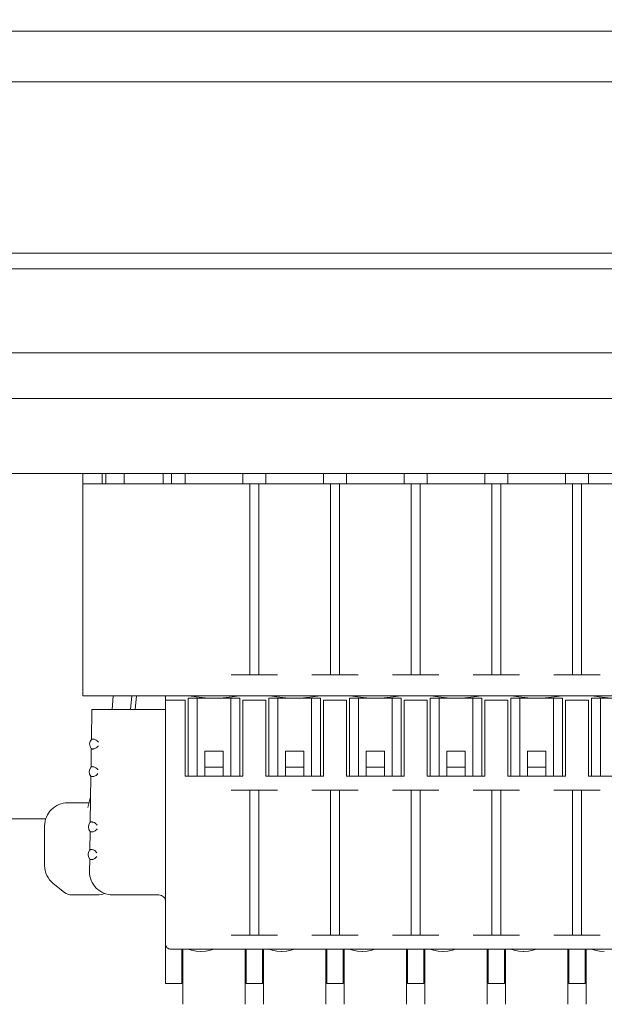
# Model space of a CAD drawing. Header units: centimetres. Extents: x -24.5 to 49.7, y -16.6 to 18.4.
# Tile 202 of 248: x 8.9 to 11.4, y -8.3 to -4. Entities that reach past the tile are written whole.
import ezdxf

# ---------------------------------------------------------------- set-up
doc = ezdxf.new("R2010")
doc.units = ezdxf.units.CM
doc.header["$MEASUREMENT"] = 0
doc.layers.add('layer 1', color=7, linetype='Continuous')

msp = doc.modelspace()

# ---------------------------------------------------------------- linework, layer by layer
at = {"layer": 'layer 1', "color": 1, "lineweight": 0}
msp.add_open_spline([(24.98821, 18.39808), (24.98821, 18.39808), (24.98821, -16.60193), (24.98821, -16.60193), (24.98821, -16.60193), (-24.51772, -16.60193), (-24.51772, -16.60193), (-24.51772, -16.60193), (-24.51772, 18.39808), (-24.51772, 18.39808), (-24.51772, 18.39808), (24.98821, 18.39808), (24.98821, 18.39808)], degree=3, knots=[0, 0, 0, 0, 0.25, 0.25, 0.25, 0.5, 0.5, 0.5, 0.75, 0.75, 0.75, 1, 1, 1, 1], dxfattribs=at)
at = {"layer": 'layer 1', "color": 5, "lineweight": 0}
msp.add_open_spline([(-23.26688, 17.18067), (-23.26688, 17.18067), (-23.26688, -15.60944), (-23.26688, -15.60944), (-23.26688, -15.60944), (23.98644, -15.60944), (23.98644, -15.60944)], degree=3, knots=[0, 0, 0, 0, 0.5, 0.5, 0.5, 1, 1, 1, 1], dxfattribs=at)
at = {"layer": 'layer 1', "lineweight": 9}
for points in [[(6.68951, -4.04928), (6.68951, -4.04928), (13.20951, -4.04928), (13.20951, -4.04928)], [(-1.82048, -4.26928), (-1.82048, -4.26928), (13.20951, -4.26928), (13.20951, -4.26928)], [(-1.82048, -5.01212), (-1.82048, -5.01212), (13.20951, -5.01212), (13.20951, -5.01212)], [(13.20951, -5.08017), (13.20951, -5.08017), (-1.82048, -5.08017), (-1.82048, -5.08017)], [(-1.82048, -5.44502), (-1.82048, -5.44502), (13.20951, -5.44502), (13.20951, -5.44502)], [(-1.82048, -5.64378), (-1.82048, -5.64378), (13.20951, -5.64378), (13.20951, -5.64378)], [(13.20951, -5.96928), (13.20951, -5.96928), (-1.82048, -5.96928), (-1.82048, -5.96928)], [(9.17451, -5.96928), (9.17451, -5.96928), (9.17451, -6.93428), (9.17451, -6.93428)], [(9.25951, -6.01428), (9.25951, -6.01428), (9.25951, -5.96928), (9.25951, -5.96928)], [(9.27451, -6.01428), (9.27451, -6.01428), (9.27451, -5.96928), (9.27451, -5.96928)], [(9.35451, -5.96928), (9.35451, -5.96928), (9.35451, -6.01428), (9.35451, -6.01428)], [(9.52451, -5.96928), (9.52451, -5.96928), (9.52451, -6.01428), (9.52451, -6.01428)], [(9.55951, -6.01428), (9.55951, -6.01428), (9.55951, -5.96928), (9.55951, -5.96928)], [(9.61951, -6.01428), (9.61951, -6.01428), (9.61951, -5.96928), (9.61951, -5.96928)], [(9.86951, -6.01428), (9.86951, -6.01428), (9.86951, -5.96928), (9.86951, -5.96928)], [(9.96951, -6.01428), (9.96951, -6.01428), (9.96951, -5.96928), (9.96951, -5.96928)], [(10.21951, -6.01428), (10.21951, -6.01428), (10.21951, -5.96928), (10.21951, -5.96928)], [(10.31951, -6.01428), (10.31951, -6.01428), (10.31951, -5.96928), (10.31951, -5.96928)], [(10.56951, -6.01428), (10.56951, -6.01428), (10.56951, -5.96928), (10.56951, -5.96928)], [(10.66951, -6.01428), (10.66951, -6.01428), (10.66951, -5.96928), (10.66951, -5.96928)], [(10.91951, -6.01428), (10.91951, -6.01428), (10.91951, -5.96928), (10.91951, -5.96928)], [(11.01951, -6.01428), (11.01951, -6.01428), (11.01951, -5.96928), (11.01951, -5.96928)], [(11.26951, -6.01428), (11.26951, -6.01428), (11.26951, -5.96928), (11.26951, -5.96928)], [(11.36951, -6.01428), (11.36951, -6.01428), (11.36951, -5.96928), (11.36951, -5.96928)], [(13.20951, -6.01428), (13.20951, -6.01428), (9.17451, -6.01428), (9.17451, -6.01428)], [(9.89951, -6.01428), (9.89951, -6.01428), (9.89951, -6.84428), (9.89951, -6.84428)], [(9.93951, -6.01428), (9.93951, -6.01428), (9.93951, -6.84428), (9.93951, -6.84428)], [(10.24951, -6.01428), (10.24951, -6.01428), (10.24951, -6.84428), (10.24951, -6.84428)], [(10.28951, -6.01428), (10.28951, -6.01428), (10.28951, -6.84428), (10.28951, -6.84428)], [(10.59951, -6.01428), (10.59951, -6.01428), (10.59951, -6.84428), (10.59951, -6.84428)], [(10.63951, -6.01428), (10.63951, -6.01428), (10.63951, -6.84428), (10.63951, -6.84428)], [(10.94951, -6.01428), (10.94951, -6.01428), (10.94951, -6.84428), (10.94951, -6.84428)], [(10.98951, -6.01428), (10.98951, -6.01428), (10.98951, -6.84428), (10.98951, -6.84428)], [(11.29951, -6.01428), (11.29951, -6.01428), (11.29951, -6.84428), (11.29951, -6.84428)], [(11.33951, -6.01428), (11.33951, -6.01428), (11.33951, -6.84428), (11.33951, -6.84428)], [(9.81951, -6.84428), (9.81951, -6.84428), (10.01951, -6.84428), (10.01951, -6.84428)], [(10.16951, -6.84428), (10.16951, -6.84428), (10.36951, -6.84428), (10.36951, -6.84428)], [(10.51951, -6.84428), (10.51951, -6.84428), (10.71951, -6.84428), (10.71951, -6.84428)], [(10.86951, -6.84428), (10.86951, -6.84428), (11.06951, -6.84428), (11.06951, -6.84428)], [(11.21951, -6.84428), (11.21951, -6.84428), (11.41951, -6.84428), (11.41951, -6.84428)], [(9.17451, -6.93428), (9.17451, -6.93428), (13.46451, -6.93428), (13.46451, -6.93428)], [(9.30189, -6.99428), (9.30189, -6.99428), (9.30713, -6.93428), (9.30713, -6.93428)], [(9.38756, -6.93428), (9.38756, -6.93428), (9.38231, -6.99428), (9.38231, -6.99428)], [(9.40764, -6.93428), (9.40764, -6.93428), (9.40239, -6.99428), (9.40239, -6.99428)], [(9.53451, -6.93428), (9.53451, -6.93428), (9.53451, -8.18428), (9.53451, -8.18428)], [(9.53451, -6.95428), (9.53451, -6.95428), (9.61951, -6.95428), (9.61951, -6.95428)], [(9.61951, -6.95428), (9.61951, -6.95428), (9.61951, -7.28428), (9.61951, -7.28428)], [(9.85601, -6.94428), (9.85601, -6.94428), (9.63301, -6.94428), (9.63301, -6.94428)], [(9.63301, -6.94428), (9.63301, -6.94428), (9.63301, -7.28428), (9.63301, -7.28428)], [(9.63451, -6.93428), (9.63451, -6.93428), (9.66642, -6.93924), (9.66642, -6.93924)], [(9.67146, -6.94428), (9.67146, -6.94428), (9.67146, -7.28428), (9.67146, -7.28428)], [(9.74474, -6.94428), (9.74474, -6.94428), (9.78348, -6.94302), (9.78348, -6.94302)], [(9.78348, -6.94302), (9.78348, -6.94302), (9.8226, -6.93924), (9.8226, -6.93924)], [(9.81755, -7.28428), (9.81755, -7.28428), (9.81747, -6.94428), (9.81747, -6.94428)], [(9.8226, -6.93924), (9.8226, -6.93924), (9.85451, -6.93428), (9.85451, -6.93428)], [(9.85601, -6.94428), (9.85601, -6.94428), (9.85601, -7.28428), (9.85601, -7.28428)], [(9.86951, -6.95428), (9.86951, -6.95428), (9.96951, -6.95428), (9.96951, -6.95428)], [(9.86951, -7.28428), (9.86951, -7.28428), (9.86951, -6.95428), (9.86951, -6.95428)], [(9.96951, -6.95428), (9.96951, -6.95428), (9.96951, -7.28428), (9.96951, -7.28428)], [(10.20601, -6.94428), (10.20601, -6.94428), (9.98301, -6.94428), (9.98301, -6.94428)], [(9.98301, -6.94428), (9.98301, -6.94428), (9.98301, -7.28428), (9.98301, -7.28428)], [(9.98451, -6.93428), (9.98451, -6.93428), (10.01642, -6.93924), (10.01642, -6.93924)], [(10.02146, -6.94428), (10.02146, -6.94428), (10.02146, -7.28428), (10.02146, -7.28428)], [(10.09474, -6.94428), (10.09474, -6.94428), (10.13348, -6.94302), (10.13348, -6.94302)], [(10.13348, -6.94302), (10.13348, -6.94302), (10.1726, -6.93924), (10.1726, -6.93924)], [(10.16755, -7.28428), (10.16755, -7.28428), (10.16747, -6.94428), (10.16747, -6.94428)], [(10.1726, -6.93924), (10.1726, -6.93924), (10.20451, -6.93428), (10.20451, -6.93428)], [(10.20601, -6.94428), (10.20601, -6.94428), (10.20601, -7.28428), (10.20601, -7.28428)], [(10.21951, -6.95428), (10.21951, -6.95428), (10.31951, -6.95428), (10.31951, -6.95428)], [(10.21951, -7.28428), (10.21951, -7.28428), (10.21951, -6.95428), (10.21951, -6.95428)], [(10.31951, -6.95428), (10.31951, -6.95428), (10.31951, -7.28428), (10.31951, -7.28428)], [(10.55601, -6.94428), (10.55601, -6.94428), (10.33301, -6.94428), (10.33301, -6.94428)], [(10.33301, -6.94428), (10.33301, -6.94428), (10.33301, -7.28428), (10.33301, -7.28428)], [(10.33451, -6.93428), (10.33451, -6.93428), (10.36642, -6.93924), (10.36642, -6.93924)], [(10.37146, -6.94428), (10.37146, -6.94428), (10.37146, -7.28428), (10.37146, -7.28428)], [(10.44474, -6.94428), (10.44474, -6.94428), (10.48348, -6.94302), (10.48348, -6.94302)], [(10.48348, -6.94302), (10.48348, -6.94302), (10.5226, -6.93924), (10.5226, -6.93924)], [(10.51755, -7.28428), (10.51755, -7.28428), (10.51747, -6.94428), (10.51747, -6.94428)], [(10.5226, -6.93924), (10.5226, -6.93924), (10.55451, -6.93428), (10.55451, -6.93428)], [(10.55601, -6.94428), (10.55601, -6.94428), (10.55601, -7.28428), (10.55601, -7.28428)], [(10.56951, -6.95428), (10.56951, -6.95428), (10.66951, -6.95428), (10.66951, -6.95428)], [(10.56951, -7.28428), (10.56951, -7.28428), (10.56951, -6.95428), (10.56951, -6.95428)], [(10.66951, -6.95428), (10.66951, -6.95428), (10.66951, -7.28428), (10.66951, -7.28428)], [(10.90601, -6.94428), (10.90601, -6.94428), (10.68301, -6.94428), (10.68301, -6.94428)], [(10.68301, -6.94428), (10.68301, -6.94428), (10.68301, -7.28428), (10.68301, -7.28428)], [(10.68451, -6.93428), (10.68451, -6.93428), (10.71642, -6.93924), (10.71642, -6.93924)], [(10.72146, -6.94428), (10.72146, -6.94428), (10.72146, -7.28428), (10.72146, -7.28428)], [(10.79474, -6.94428), (10.79474, -6.94428), (10.83348, -6.94302), (10.83348, -6.94302)], [(10.83348, -6.94302), (10.83348, -6.94302), (10.8726, -6.93924), (10.8726, -6.93924)], [(10.86755, -7.28428), (10.86755, -7.28428), (10.86747, -6.94428), (10.86747, -6.94428)], [(10.8726, -6.93924), (10.8726, -6.93924), (10.90451, -6.93428), (10.90451, -6.93428)], [(10.90601, -6.94428), (10.90601, -6.94428), (10.90601, -7.28428), (10.90601, -7.28428)], [(10.91951, -6.95428), (10.91951, -6.95428), (11.01951, -6.95428), (11.01951, -6.95428)], [(10.91951, -7.28428), (10.91951, -7.28428), (10.91951, -6.95428), (10.91951, -6.95428)], [(11.01951, -6.95428), (11.01951, -6.95428), (11.01951, -7.28428), (11.01951, -7.28428)], [(11.25601, -6.94428), (11.25601, -6.94428), (11.03301, -6.94428), (11.03301, -6.94428)], [(11.03301, -6.94428), (11.03301, -6.94428), (11.03301, -7.28428), (11.03301, -7.28428)], [(11.03451, -6.93428), (11.03451, -6.93428), (11.06642, -6.93924), (11.06642, -6.93924)], [(11.07146, -6.94428), (11.07146, -6.94428), (11.07146, -7.28428), (11.07146, -7.28428)], [(11.14474, -6.94428), (11.14474, -6.94428), (11.18348, -6.94302), (11.18348, -6.94302)], [(11.18348, -6.94302), (11.18348, -6.94302), (11.2226, -6.93924), (11.2226, -6.93924)], [(11.21755, -7.28428), (11.21755, -7.28428), (11.21747, -6.94428), (11.21747, -6.94428)], [(11.2226, -6.93924), (11.2226, -6.93924), (11.25451, -6.93428), (11.25451, -6.93428)], [(11.25601, -6.94428), (11.25601, -6.94428), (11.25601, -7.28428), (11.25601, -7.28428)], [(11.36951, -6.95428), (11.36951, -6.95428), (11.26951, -6.95428), (11.26951, -6.95428)], [(11.26951, -7.28428), (11.26951, -7.28428), (11.26951, -6.95428), (11.26951, -6.95428)], [(11.36951, -6.95428), (11.36951, -6.95428), (11.36951, -7.28428), (11.36951, -7.28428)], [(11.60601, -6.94428), (11.60601, -6.94428), (11.38301, -6.94428), (11.38301, -6.94428)], [(11.38301, -6.94428), (11.38301, -6.94428), (11.38301, -7.28428), (11.38301, -7.28428)], [(11.38451, -6.93428), (11.38451, -6.93428), (11.41642, -6.93924), (11.41642, -6.93924)], [(11.42146, -6.94428), (11.42146, -6.94428), (11.42146, -7.28428), (11.42146, -7.28428)], [(9.21267, -7.12381), (9.21267, -7.12381), (9.21451, -6.99428), (9.21451, -6.99428)], [(9.53451, -6.99428), (9.53451, -6.99428), (9.21451, -6.99428), (9.21451, -6.99428)], [(9.21267, -7.12381), (9.20213, -7.13509), (9.20188, -7.15254), (9.2121, -7.16412)], [(9.21476, -7.12289), (9.21406, -7.12318), (9.21336, -7.12349), (9.21267, -7.12381)], [(9.21096, -7.24381), (9.21096, -7.24381), (9.2121, -7.16412), (9.2121, -7.16412)], [(9.2121, -7.16412), (9.21275, -7.16444), (9.21341, -7.16475), (9.21408, -7.16505)], [(9.78451, -7.17559), (9.78451, -7.17559), (9.70451, -7.17559), (9.70451, -7.17559)], [(9.70451, -7.17559), (9.70451, -7.17559), (9.70451, -7.28428), (9.70451, -7.28428)], [(9.78451, -7.28428), (9.78451, -7.28428), (9.78451, -7.17559), (9.78451, -7.17559)], [(10.13451, -7.17559), (10.13451, -7.17559), (10.05451, -7.17559), (10.05451, -7.17559)], [(10.05451, -7.17559), (10.05451, -7.17559), (10.05451, -7.28428), (10.05451, -7.28428)], [(10.13451, -7.28428), (10.13451, -7.28428), (10.13451, -7.17559), (10.13451, -7.17559)], [(10.48451, -7.17559), (10.48451, -7.17559), (10.40451, -7.17559), (10.40451, -7.17559)], [(10.40451, -7.17559), (10.40451, -7.17559), (10.40451, -7.28428), (10.40451, -7.28428)], [(10.48451, -7.28428), (10.48451, -7.28428), (10.48451, -7.17559), (10.48451, -7.17559)], [(10.83451, -7.17559), (10.83451, -7.17559), (10.75451, -7.17559), (10.75451, -7.17559)], [(10.75451, -7.17559), (10.75451, -7.17559), (10.75451, -7.28428), (10.75451, -7.28428)], [(10.83451, -7.28428), (10.83451, -7.28428), (10.83451, -7.17559), (10.83451, -7.17559)], [(11.18451, -7.17559), (11.18451, -7.17559), (11.10451, -7.17559), (11.10451, -7.17559)], [(11.10451, -7.17559), (11.10451, -7.17559), (11.10451, -7.28428), (11.10451, -7.28428)], [(11.18451, -7.28428), (11.18451, -7.28428), (11.18451, -7.17559), (11.18451, -7.17559)], [(9.21096, -7.24381), (9.20042, -7.25509), (9.20018, -7.27254), (9.21039, -7.28412)], [(9.21301, -7.2429), (9.21232, -7.2432), (9.21164, -7.2435), (9.21096, -7.24381)], [(9.78451, -7.24428), (9.78451, -7.24428), (9.70451, -7.24428), (9.70451, -7.24428)], [(10.13451, -7.24428), (10.13451, -7.24428), (10.05451, -7.24428), (10.05451, -7.24428)], [(10.48451, -7.24428), (10.48451, -7.24428), (10.40451, -7.24428), (10.40451, -7.24428)], [(10.83451, -7.24428), (10.83451, -7.24428), (10.75451, -7.24428), (10.75451, -7.24428)], [(11.18451, -7.24428), (11.18451, -7.24428), (11.10451, -7.24428), (11.10451, -7.24428)], [(9.20756, -7.48381), (9.20756, -7.48381), (9.21039, -7.28412), (9.21039, -7.28412)], [(9.21039, -7.28412), (9.21103, -7.28443), (9.21168, -7.28473), (9.21233, -7.28503)], [(9.61951, -7.28428), (9.61951, -7.28428), (9.86951, -7.28428), (9.86951, -7.28428)], [(9.96951, -7.28428), (9.96951, -7.28428), (10.21951, -7.28428), (10.21951, -7.28428)], [(10.31951, -7.28428), (10.31951, -7.28428), (10.56951, -7.28428), (10.56951, -7.28428)], [(10.66951, -7.28428), (10.66951, -7.28428), (10.91951, -7.28428), (10.91951, -7.28428)], [(11.01951, -7.28428), (11.01951, -7.28428), (11.26951, -7.28428), (11.26951, -7.28428)], [(11.36951, -7.28428), (11.36951, -7.28428), (11.61951, -7.28428), (11.61951, -7.28428)], [(10.01951, -7.34428), (10.01951, -7.34428), (9.81951, -7.34428), (9.81951, -7.34428)], [(9.89951, -7.97428), (9.89951, -7.97428), (9.89951, -7.34428), (9.89951, -7.34428)], [(9.93951, -7.97428), (9.93951, -7.97428), (9.93951, -7.34428), (9.93951, -7.34428)], [(10.36951, -7.34428), (10.36951, -7.34428), (10.16951, -7.34428), (10.16951, -7.34428)], [(10.24951, -7.97428), (10.24951, -7.97428), (10.24951, -7.34428), (10.24951, -7.34428)], [(10.28951, -7.97428), (10.28951, -7.97428), (10.28951, -7.34428), (10.28951, -7.34428)], [(10.71951, -7.34428), (10.71951, -7.34428), (10.51951, -7.34428), (10.51951, -7.34428)], [(10.59951, -7.97428), (10.59951, -7.97428), (10.59951, -7.34428), (10.59951, -7.34428)], [(10.63951, -7.97428), (10.63951, -7.97428), (10.63951, -7.34428), (10.63951, -7.34428)], [(11.06951, -7.34428), (11.06951, -7.34428), (10.86951, -7.34428), (10.86951, -7.34428)], [(10.94951, -7.97428), (10.94951, -7.97428), (10.94951, -7.34428), (10.94951, -7.34428)], [(10.98951, -7.34428), (10.98951, -7.34428), (10.98951, -7.97428), (10.98951, -7.97428)], [(11.21951, -7.34428), (11.21951, -7.34428), (11.41951, -7.34428), (11.41951, -7.34428)], [(11.29951, -7.97428), (11.29951, -7.97428), (11.29951, -7.34428), (11.29951, -7.34428)], [(11.33951, -7.97428), (11.33951, -7.97428), (11.33951, -7.34428), (11.33951, -7.34428)], [(9.19648, -7.41928), (9.19648, -7.41928), (9.20912, -7.37353), (9.20912, -7.37353)], [(9.10951, -7.39928), (9.10951, -7.39928), (9.20201, -7.39928), (9.20201, -7.39928)], [(8.02439, -7.46928), (8.02439, -7.46928), (9.01462, -7.46928), (9.01462, -7.46928)], [(9.00951, -7.67122), (9.00951, -7.67122), (9.00951, -7.49928), (9.00951, -7.49928)], [(9.20756, -7.48381), (9.19702, -7.49509), (9.19677, -7.51254), (9.20698, -7.52412)], [(9.20585, -7.60381), (9.20585, -7.60381), (9.20698, -7.52412), (9.20698, -7.52412)], [(9.20698, -7.52412), (9.20698, -7.52412), (9.20892, -7.52503), (9.20892, -7.52503)], [(9.2096, -7.4829), (9.20892, -7.4832), (9.20823, -7.4835), (9.20756, -7.48381)], [(9.20585, -7.60381), (9.19531, -7.61509), (9.19507, -7.63254), (9.20528, -7.64412)], [(9.2079, -7.6029), (9.20721, -7.6032), (9.20653, -7.6035), (9.20585, -7.60381)], [(9.20452, -7.69786), (9.20452, -7.69786), (9.20528, -7.64412), (9.20528, -7.64412)], [(9.20528, -7.64412), (9.20592, -7.64443), (9.20657, -7.64473), (9.20722, -7.64503)], [(9.00951, -7.67122), (9.00951, -7.7016), (9.02332, -7.73033), (9.04704, -7.7493)], [(9.09581, -7.78832), (9.09581, -7.78832), (9.04704, -7.7493), (9.04704, -7.7493)], [(9.09581, -7.78832), (9.10468, -7.79542), (9.11569, -7.79928), (9.12705, -7.79928)], [(9.23858, -7.79928), (9.23858, -7.79928), (9.12705, -7.79928), (9.12705, -7.79928)], [(9.23858, -7.79928), (9.24936, -7.79928), (9.26003, -7.7971), (9.26995, -7.79287)], [(9.50451, -7.79928), (9.50451, -7.79928), (9.30451, -7.79928), (9.30451, -7.79928)], [(9.81951, -7.97428), (9.81951, -7.97428), (10.01951, -7.97428), (10.01951, -7.97428)], [(10.16951, -7.97428), (10.16951, -7.97428), (10.36951, -7.97428), (10.36951, -7.97428)], [(10.51951, -7.97428), (10.51951, -7.97428), (10.71951, -7.97428), (10.71951, -7.97428)], [(10.86951, -7.97428), (10.86951, -7.97428), (11.06951, -7.97428), (11.06951, -7.97428)], [(11.41951, -7.97428), (11.41951, -7.97428), (11.21951, -7.97428), (11.21951, -7.97428)], [(9.55451, -8.03428), (9.55451, -8.03428), (13.08451, -8.03428), (13.08451, -8.03428)], [(9.60451, -8.18428), (9.60451, -8.18428), (9.60451, -8.03428), (9.60451, -8.03428)], [(9.60951, -8.03428), (9.60951, -8.03428), (9.60951, -8.27427), (9.60951, -8.27427)], [(9.63301, -8.03428), (9.63301, -8.03428), (9.64626, -8.03852), (9.64626, -8.03852)], [(9.72975, -8.03852), (9.72975, -8.03852), (9.74301, -8.03428), (9.74301, -8.03428)], [(9.87951, -8.27427), (9.87951, -8.27427), (9.87951, -8.03428), (9.87951, -8.03428)], [(9.88451, -8.03428), (9.88451, -8.03428), (9.88451, -8.18428), (9.88451, -8.18428)], [(9.95451, -8.18428), (9.95451, -8.18428), (9.95451, -8.03428), (9.95451, -8.03428)], [(9.95951, -8.03428), (9.95951, -8.03428), (9.95951, -8.27427), (9.95951, -8.27427)], [(9.98301, -8.03428), (9.98301, -8.03428), (9.99626, -8.03852), (9.99626, -8.03852)], [(10.07975, -8.03852), (10.07975, -8.03852), (10.09301, -8.03428), (10.09301, -8.03428)], [(10.22951, -8.27427), (10.22951, -8.27427), (10.22951, -8.03428), (10.22951, -8.03428)], [(10.23451, -8.03428), (10.23451, -8.03428), (10.23451, -8.18428), (10.23451, -8.18428)], [(10.30451, -8.18428), (10.30451, -8.18428), (10.30451, -8.03428), (10.30451, -8.03428)], [(10.30951, -8.03428), (10.30951, -8.03428), (10.30951, -8.27427), (10.30951, -8.27427)], [(10.33301, -8.03428), (10.33301, -8.03428), (10.34626, -8.03852), (10.34626, -8.03852)], [(10.42975, -8.03852), (10.42975, -8.03852), (10.44301, -8.03428), (10.44301, -8.03428)], [(10.57951, -8.27427), (10.57951, -8.27427), (10.57951, -8.03428), (10.57951, -8.03428)], [(10.58451, -8.03428), (10.58451, -8.03428), (10.58451, -8.18428), (10.58451, -8.18428)], [(10.65451, -8.18428), (10.65451, -8.18428), (10.65451, -8.03428), (10.65451, -8.03428)], [(10.65951, -8.03428), (10.65951, -8.03428), (10.65951, -8.27427), (10.65951, -8.27427)], [(10.68301, -8.03428), (10.68301, -8.03428), (10.69626, -8.03852), (10.69626, -8.03852)], [(10.77975, -8.03852), (10.77975, -8.03852), (10.79301, -8.03428), (10.79301, -8.03428)], [(10.92951, -8.27427), (10.92951, -8.27427), (10.92951, -8.03428), (10.92951, -8.03428)], [(10.93451, -8.03428), (10.93451, -8.03428), (10.93451, -8.18428), (10.93451, -8.18428)], [(11.00451, -8.18428), (11.00451, -8.18428), (11.00451, -8.03428), (11.00451, -8.03428)], [(11.00951, -8.03428), (11.00951, -8.03428), (11.00951, -8.27427), (11.00951, -8.27427)], [(11.03301, -8.03428), (11.03301, -8.03428), (11.04626, -8.03852), (11.04626, -8.03852)], [(11.12975, -8.03852), (11.12975, -8.03852), (11.14301, -8.03428), (11.14301, -8.03428)], [(11.27951, -8.27427), (11.27951, -8.27427), (11.27951, -8.03428), (11.27951, -8.03428)], [(11.28451, -8.03428), (11.28451, -8.03428), (11.28451, -8.18428), (11.28451, -8.18428)], [(11.35451, -8.18428), (11.35451, -8.18428), (11.35451, -8.03428), (11.35451, -8.03428)], [(11.35951, -8.03428), (11.35951, -8.03428), (11.35951, -8.27427), (11.35951, -8.27427)], [(11.38301, -8.03428), (11.38301, -8.03428), (11.39626, -8.03852), (11.39626, -8.03852)], [(9.60951, -8.06428), (9.60951, -8.06428), (9.60451, -8.06428), (9.60451, -8.06428)], [(9.64626, -8.03852), (9.64626, -8.03852), (9.66747, -8.04288), (9.66747, -8.04288)], [(9.66747, -8.04288), (9.66747, -8.04288), (9.68778, -8.04428), (9.68778, -8.04428)], [(9.68823, -8.04428), (9.68823, -8.04428), (9.70855, -8.04288), (9.70855, -8.04288)], [(9.70855, -8.04288), (9.70855, -8.04288), (9.72975, -8.03852), (9.72975, -8.03852)], [(9.88451, -8.06428), (9.88451, -8.06428), (9.87951, -8.06428), (9.87951, -8.06428)], [(9.95951, -8.06428), (9.95951, -8.06428), (9.95451, -8.06428), (9.95451, -8.06428)], [(9.99626, -8.03852), (9.99626, -8.03852), (10.01747, -8.04288), (10.01747, -8.04288)], [(10.01747, -8.04288), (10.01747, -8.04288), (10.03778, -8.04428), (10.03778, -8.04428)], [(10.03823, -8.04428), (10.03823, -8.04428), (10.05855, -8.04288), (10.05855, -8.04288)], [(10.05855, -8.04288), (10.05855, -8.04288), (10.07975, -8.03852), (10.07975, -8.03852)], [(10.23451, -8.06428), (10.23451, -8.06428), (10.22951, -8.06428), (10.22951, -8.06428)], [(10.30951, -8.06428), (10.30951, -8.06428), (10.30451, -8.06428), (10.30451, -8.06428)], [(10.34626, -8.03852), (10.34626, -8.03852), (10.36747, -8.04288), (10.36747, -8.04288)], [(10.36747, -8.04288), (10.36747, -8.04288), (10.38778, -8.04428), (10.38778, -8.04428)], [(10.38823, -8.04428), (10.38823, -8.04428), (10.40855, -8.04288), (10.40855, -8.04288)], [(10.40855, -8.04288), (10.40855, -8.04288), (10.42975, -8.03852), (10.42975, -8.03852)], [(10.58451, -8.06428), (10.58451, -8.06428), (10.57951, -8.06428), (10.57951, -8.06428)], [(10.65951, -8.06428), (10.65951, -8.06428), (10.65451, -8.06428), (10.65451, -8.06428)], [(10.69626, -8.03852), (10.69626, -8.03852), (10.71747, -8.04288), (10.71747, -8.04288)], [(10.71747, -8.04288), (10.71747, -8.04288), (10.73778, -8.04428), (10.73778, -8.04428)], [(10.73823, -8.04428), (10.73823, -8.04428), (10.75855, -8.04288), (10.75855, -8.04288)], [(10.75855, -8.04288), (10.75855, -8.04288), (10.77975, -8.03852), (10.77975, -8.03852)], [(10.93451, -8.06428), (10.93451, -8.06428), (10.92951, -8.06428), (10.92951, -8.06428)], [(11.00951, -8.06428), (11.00951, -8.06428), (11.00451, -8.06428), (11.00451, -8.06428)], [(11.04626, -8.03852), (11.04626, -8.03852), (11.06747, -8.04288), (11.06747, -8.04288)], [(11.06747, -8.04288), (11.06747, -8.04288), (11.08778, -8.04428), (11.08778, -8.04428)], [(11.08823, -8.04428), (11.08823, -8.04428), (11.10855, -8.04288), (11.10855, -8.04288)], [(11.10855, -8.04288), (11.10855, -8.04288), (11.12975, -8.03852), (11.12975, -8.03852)], [(11.28451, -8.06428), (11.28451, -8.06428), (11.27951, -8.06428), (11.27951, -8.06428)], [(11.35951, -8.06428), (11.35951, -8.06428), (11.35451, -8.06428), (11.35451, -8.06428)], [(11.39626, -8.03852), (11.39626, -8.03852), (11.41747, -8.04288), (11.41747, -8.04288)], [(11.41747, -8.04288), (11.41747, -8.04288), (11.43778, -8.04428), (11.43778, -8.04428)], [(9.60451, -8.18428), (9.60451, -8.18428), (9.53451, -8.18428), (9.53451, -8.18428)], [(9.95451, -8.18428), (9.95451, -8.18428), (9.88451, -8.18428), (9.88451, -8.18428)], [(10.30451, -8.18428), (10.30451, -8.18428), (10.23451, -8.18428), (10.23451, -8.18428)], [(10.65451, -8.18428), (10.65451, -8.18428), (10.58451, -8.18428), (10.58451, -8.18428)], [(11.00451, -8.18428), (11.00451, -8.18428), (10.93451, -8.18428), (10.93451, -8.18428)], [(11.35451, -8.18428), (11.35451, -8.18428), (11.28451, -8.18428), (11.28451, -8.18428)]]:
    msp.add_open_spline(points, degree=3, dxfattribs=at)
for points, knots in [([(9.66642, -6.93924), (9.66642, -6.93924), (9.70553, -6.94302), (9.70553, -6.94302), (9.70553, -6.94302), (9.74427, -6.94428), (9.74427, -6.94428)], [0, 0, 0, 0, 0.5, 0.5, 0.5, 1, 1, 1, 1]), ([(10.01642, -6.93924), (10.01642, -6.93924), (10.05553, -6.94302), (10.05553, -6.94302), (10.05553, -6.94302), (10.09427, -6.94428), (10.09427, -6.94428)], [0, 0, 0, 0, 0.5, 0.5, 0.5, 1, 1, 1, 1]), ([(10.36642, -6.93924), (10.36642, -6.93924), (10.40553, -6.94302), (10.40553, -6.94302), (10.40553, -6.94302), (10.44427, -6.94428), (10.44427, -6.94428)], [0, 0, 0, 0, 0.5, 0.5, 0.5, 1, 1, 1, 1]), ([(10.71642, -6.93924), (10.71642, -6.93924), (10.75553, -6.94302), (10.75553, -6.94302), (10.75553, -6.94302), (10.79427, -6.94428), (10.79427, -6.94428)], [0, 0, 0, 0, 0.5, 0.5, 0.5, 1, 1, 1, 1]), ([(11.06642, -6.93924), (11.06642, -6.93924), (11.10553, -6.94302), (11.10553, -6.94302), (11.10553, -6.94302), (11.14427, -6.94428), (11.14427, -6.94428)], [0, 0, 0, 0, 0.5, 0.5, 0.5, 1, 1, 1, 1]), ([(11.41642, -6.93924), (11.41642, -6.93924), (11.45553, -6.94302), (11.45553, -6.94302), (11.45553, -6.94302), (11.49427, -6.94428), (11.49427, -6.94428)], [0, 0, 0, 0, 0.5, 0.5, 0.5, 1, 1, 1, 1]), ([(9.21476, -7.12289), (9.21574, -7.12247), (9.21684, -7.12233), (9.21792, -7.1223), (9.21941, -7.12226), (9.22089, -7.12242), (9.22234, -7.12269), (9.22415, -7.12302), (9.22593, -7.12352), (9.22767, -7.12417), (9.22963, -7.1249), (9.23154, -7.12581), (9.23329, -7.12695)], [0, 0, 0, 0, 0.25, 0.25, 0.25, 0.5, 0.5, 0.5, 0.75, 0.75, 0.75, 1, 1, 1, 1]), ([(9.2425, -7.1361), (9.24192, -7.13516), (9.24128, -7.13426), (9.24058, -7.13341), (9.23853, -7.13089), (9.23601, -7.12873), (9.23329, -7.12695)], [0, 0, 0, 0, 0.5, 0.5, 0.5, 1, 1, 1, 1]), ([(9.23336, -7.16117), (9.23153, -7.16234), (9.22953, -7.16325), (9.22747, -7.16396), (9.22565, -7.16459), (9.22379, -7.16507), (9.22189, -7.16538), (9.22038, -7.16563), (9.21885, -7.16577), (9.21731, -7.1657), (9.2162, -7.16565), (9.21508, -7.1655), (9.21408, -7.16505)], [0, 0, 0, 0, 0.25, 0.25, 0.25, 0.5, 0.5, 0.5, 0.75, 0.75, 0.75, 1, 1, 1, 1]), ([(9.24226, -7.15261), (9.24169, -7.15349), (9.24106, -7.15432), (9.24039, -7.15512), (9.23838, -7.15748), (9.23596, -7.1595), (9.23336, -7.16117)], [0, 0, 0, 0, 0.5, 0.5, 0.5, 1, 1, 1, 1]), ([(9.21301, -7.2429), (9.214, -7.24248), (9.2151, -7.24234), (9.21619, -7.24231), (9.2177, -7.24227), (9.21919, -7.24244), (9.22066, -7.24271), (9.22249, -7.24306), (9.2243, -7.24357), (9.22605, -7.24422), (9.22805, -7.24496), (9.22998, -7.24588), (9.23174, -7.24705)], [0, 0, 0, 0, 0.25, 0.25, 0.25, 0.5, 0.5, 0.5, 0.75, 0.75, 0.75, 1, 1, 1, 1]), ([(9.24079, -7.25609), (9.24023, -7.25517), (9.23959, -7.25429), (9.23891, -7.25345), (9.23689, -7.25096), (9.23441, -7.24882), (9.23174, -7.24705)], [0, 0, 0, 0, 0.5, 0.5, 0.5, 1, 1, 1, 1]), ([(9.21233, -7.28503), (9.21333, -7.28548), (9.21446, -7.28564), (9.21557, -7.28569), (9.21714, -7.28575), (9.21868, -7.28561), (9.22021, -7.28536), (9.22212, -7.28504), (9.22401, -7.28455), (9.22585, -7.28391), (9.22794, -7.28319), (9.22997, -7.28227), (9.23181, -7.28107)], [0, 0, 0, 0, 0.25, 0.25, 0.25, 0.5, 0.5, 0.5, 0.75, 0.75, 0.75, 1, 1, 1, 1]), ([(9.23181, -7.28107), (9.23266, -7.28052), (9.23348, -7.27994), (9.23427, -7.27931), (9.2367, -7.27743), (9.23889, -7.27518), (9.24056, -7.27261)], [0, 0, 0, 0, 0.5, 0.5, 0.5, 1, 1, 1, 1]), ([(9.10951, -7.39928), (9.08299, -7.39928), (9.05755, -7.40981), (9.0388, -7.42857), (9.02004, -7.44732), (9.00951, -7.47276), (9.00951, -7.49928)], [0, 0, 0, 0, 0.5, 0.5, 0.5, 1, 1, 1, 1]), ([(9.20892, -7.52503), (9.20993, -7.52548), (9.21105, -7.52564), (9.21216, -7.52569), (9.21373, -7.52575), (9.21527, -7.52561), (9.2168, -7.52536), (9.21871, -7.52504), (9.2206, -7.52455), (9.22244, -7.52391), (9.22453, -7.52319), (9.22656, -7.52227), (9.2284, -7.52107)], [0, 0, 0, 0, 0.25, 0.25, 0.25, 0.5, 0.5, 0.5, 0.75, 0.75, 0.75, 1, 1, 1, 1]), ([(9.2096, -7.4829), (9.21059, -7.48248), (9.2117, -7.48234), (9.21279, -7.48231), (9.2143, -7.48227), (9.21578, -7.48244), (9.21725, -7.48271), (9.21909, -7.48306), (9.22089, -7.48357), (9.22265, -7.48422), (9.22464, -7.48496), (9.22657, -7.48588), (9.22834, -7.48705)], [0, 0, 0, 0, 0.25, 0.25, 0.25, 0.5, 0.5, 0.5, 0.75, 0.75, 0.75, 1, 1, 1, 1]), ([(9.23739, -7.49609), (9.23682, -7.49517), (9.23619, -7.49429), (9.2355, -7.49345), (9.23348, -7.49096), (9.23101, -7.48882), (9.22834, -7.48705)], [0, 0, 0, 0, 0.5, 0.5, 0.5, 1, 1, 1, 1]), ([(9.23715, -7.51261), (9.23659, -7.51347), (9.23597, -7.5143), (9.23531, -7.51508), (9.23334, -7.51741), (9.23096, -7.51941), (9.2284, -7.52107)], [0, 0, 0, 0, 0.5, 0.5, 0.5, 1, 1, 1, 1]), ([(9.22663, -7.60705), (9.22487, -7.60588), (9.22294, -7.60496), (9.22094, -7.60422), (9.21919, -7.60356), (9.21738, -7.60306), (9.21555, -7.60272), (9.21408, -7.60244), (9.21259, -7.60228), (9.21108, -7.60232), (9.20999, -7.60234), (9.20889, -7.60248), (9.2079, -7.6029)], [0, 0, 0, 0, 0.25, 0.25, 0.25, 0.5, 0.5, 0.5, 0.75, 0.75, 0.75, 1, 1, 1, 1]), ([(9.23568, -7.61609), (9.23512, -7.61517), (9.23448, -7.61429), (9.2338, -7.61345), (9.23178, -7.61096), (9.2293, -7.60882), (9.22663, -7.60705)], [0, 0, 0, 0, 0.5, 0.5, 0.5, 1, 1, 1, 1]), ([(9.20722, -7.64503), (9.20822, -7.64548), (9.20935, -7.64564), (9.21046, -7.64569), (9.21202, -7.64575), (9.21357, -7.64561), (9.21509, -7.64536), (9.21701, -7.64504), (9.2189, -7.64455), (9.22074, -7.64391), (9.22283, -7.64319), (9.22485, -7.64227), (9.2267, -7.64107)], [0, 0, 0, 0, 0.25, 0.25, 0.25, 0.5, 0.5, 0.5, 0.75, 0.75, 0.75, 1, 1, 1, 1]), ([(9.23545, -7.63261), (9.23489, -7.63347), (9.23427, -7.6343), (9.2336, -7.63508), (9.23163, -7.63741), (9.22926, -7.63941), (9.2267, -7.64107)], [0, 0, 0, 0, 0.5, 0.5, 0.5, 1, 1, 1, 1]), ([(9.20452, -7.69786), (9.20414, -7.72462), (9.2145, -7.75042), (9.2333, -7.76949), (9.25209, -7.78855), (9.27774, -7.79928), (9.30451, -7.79928)], [0, 0, 0, 0, 0.5, 0.5, 0.5, 1, 1, 1, 1]), ([(9.53451, -7.82928), (9.53451, -7.82132), (9.53135, -7.81369), (9.52572, -7.80807), (9.52009, -7.80244), (9.51246, -7.79928), (9.50451, -7.79928)], [0, 0, 0, 0, 0.5, 0.5, 0.5, 1, 1, 1, 1]), ([(9.53451, -8.01428), (9.53451, -8.01958), (9.53661, -8.02467), (9.54037, -8.02842), (9.54412, -8.03217), (9.5492, -8.03428), (9.55451, -8.03428)], [0, 0, 0, 0, 0.5, 0.5, 0.5, 1, 1, 1, 1])]:
    msp.add_open_spline(points, degree=3, knots=knots, dxfattribs=at)

doc.saveas('drawing.dxf')
